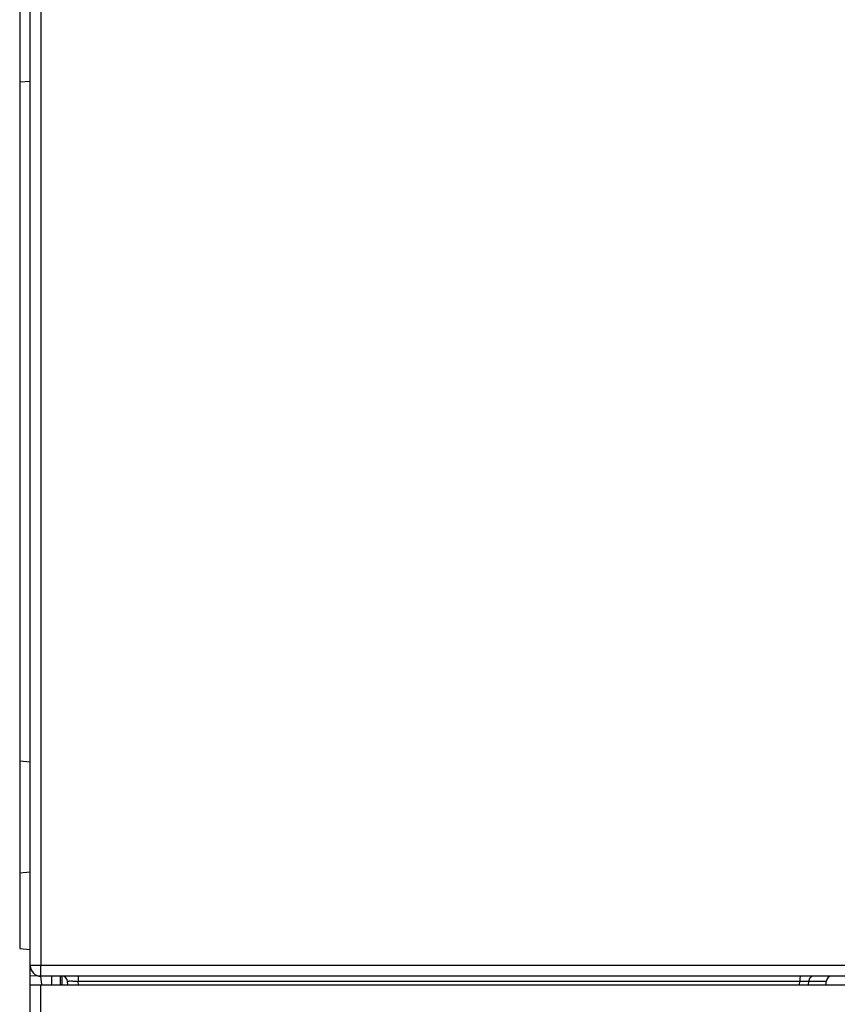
# Model space of a CAD drawing. Header units: millimetres. Extents: x 0 to 1500, y 0 to 1200.
# Tile 21 of 38: x 415 to 492, y 534 to 627. Entities that reach past the tile are written whole.
import ezdxf

# ---------------------------------------------------------------- set-up
doc = ezdxf.new("R2010")
doc.units = ezdxf.units.MM
doc.header["$LTSCALE"] = 82.5
doc.layers.get('0').update_dxf_attribs({"linetype": 'CONTINUOUS'})

msp = doc.modelspace()

# ---------------------------------------------------------------- linework, layer by layer
at = {"color": 7, "linetype": 'CONTINUOUS'}
for p, q in [((416.143, 485.355), (416.143, 751.857)), ((415.143, 713.265), (415.143, 539.465)), ((415.143, 621.093), (416.143, 621.18)), ((415.143, 557.138), (416.143, 557.05)), ((415.143, 546.593), (416.143, 546.68)), ((415.143, 539.465), (416.143, 539.378)), ((417.123, 536.866), (416.143, 536.891)), ((417.213, 536.063), (417.143, 536.865)), ((494.342, 536.857), (417.143, 536.857)), ((418.143, 536.857), (418.143, 536.057)), ((418.943, 536.857), (418.943, 536.077)), ((418.943, 536.077), (419.143, 536.095)), ((419.143, 536.057), (419.143, 536.857)), ((419.663, 536.057), (419.655, 536.371)), ((491.111, 536.057), (491.121, 536.371)), ((416.143, 536.057), (509.883, 536.057))]:
    msp.add_line(p, q, dxfattribs=at)
at = {"color": 9, "linetype": 'CONTINUOUS'}
for p, q in [((417.144, 714.777), (417.144, 537.857)), ((495.343, 537.857), (416.143, 537.857)), ((420.672, 536.057), (420.664, 536.371)), ((488.612, 536.371), (420.664, 536.371)), ((488.605, 536.057), (488.612, 536.371)), ((489.451, 536.057), (489.458, 536.371)), ((491.121, 536.371), (489.458, 536.371)), ((417.144, 487.316), (417.144, 536.057))]:
    msp.add_line(p, q, dxfattribs=at)
at = {"color": 7, "linetype": 'CONTINUOUS'}
for centre, radius, start, end in [((417.143, 537.857), 1, 180, 270), ((419.155, 536.357), 0.5, 1.5, 90)]:
    msp.add_arc(centre, radius, start, end, dxfattribs=at)
msp.add_ellipse((491.628, 536.357), major_axis=(0.503, 0.073), ratio=0.984147, start_param=1.424242, end_param=2.968857, dxfattribs=at)
at = {"color": 9, "linetype": 'CONTINUOUS'}
for points, knots in [([(417.143, 536.857), (417.144, 536.857), (417.141, 536.868), (417.144, 536.878), (417.142, 536.904), (417.144, 536.953), (417.143, 537.037), (417.144, 537.159), (417.144, 537.309), (417.144, 537.545), (417.144, 537.73), (417.144, 537.857)], [0, 0, 0, 0, 0.004847, 0.019261, 0.043069, 0.076097, 0.168584, 0.292861, 0.444335, 0.617302, 1, 1, 1, 1]), ([(420.664, 536.371), (420.535, 536.372), (420.348, 536.374), (420.111, 536.376), (419.959, 536.377), (419.839, 536.374), (419.738, 536.379), (419.697, 536.367), (419.655, 536.377), (419.655, 536.371)], [0, 0, 0, 0, 0.382108, 0.554985, 0.706609, 0.831158, 0.923687, 0.980664, 1, 1, 1, 1]), ([(420.668, 536.857), (420.665, 536.857), (420.67, 536.838), (420.664, 536.818), (420.666, 536.77), (420.664, 536.684), (420.664, 536.547), (420.664, 536.433), (420.664, 536.371)], [0, 0, 0, 0, 0.019355, 0.075873, 0.167555, 0.291317, 0.615896, 1, 1, 1, 1]), ([(488.682, 536.857), (488.667, 536.857), (488.646, 536.792), (488.63, 536.704), (488.616, 536.546), (488.613, 536.433), (488.612, 536.371)], [0, 0, 0, 0, 0.090814, 0.306024, 0.624575, 1, 1, 1, 1]), ([(489.458, 536.371), (489.361, 536.376), (489.079, 536.372), (488.798, 536.372), (488.612, 536.371)], [0, 0, 0, 0, 0.343018, 1, 1, 1, 1]), ([(489.95, 536.857), (489.826, 536.857), (489.567, 536.753), (489.461, 536.496), (489.458, 536.371)], [0, 0, 0, 0, 0.497329, 1, 1, 1, 1])]:
    msp.add_open_spline(points, degree=3, knots=knots, dxfattribs=at)

doc.saveas('drawing.dxf')
